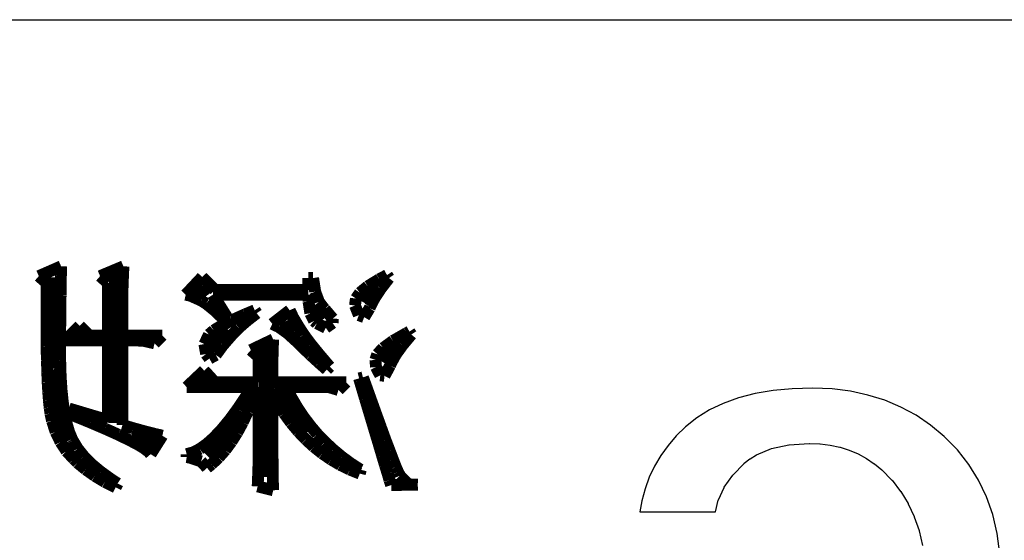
# Model space of a CAD drawing. Extents: x -19 to 391, y -43 to 244.
# Tile 10 of 33: x 7.83 to 16.26, y -32.14 to -27.68. Entities that reach past the tile are written whole.
import ezdxf

# ---------------------------------------------------------------- set-up
doc = ezdxf.new("R2010")
doc.units = 0
doc.layers.add('BOARD_GEOMETRY_SILKSCREEN_B', color=1, linetype='CONTINUOUS')

msp = doc.modelspace()

# ---------------------------------------------------------------- linework, layer by layer
at = {"layer": 'BOARD_GEOMETRY_SILKSCREEN_B'}
for points in [[(-14.05001, -27.67965), (38.450012, -27.67965), (38.450012, -38.179756)], [(16.219424, -32.253174), (16.195802, -32.080454), (16.158718, -31.918402), (16.105124, -31.764986), (16.037814, -31.621984), (15.953994, -31.487872), (15.856204, -31.364174), (15.741396, -31.24835), (15.625318, -31.151576), (15.50162, -31.067756), (15.371318, -30.997144), (15.233904, -30.93847), (15.090394, -30.894274), (14.940026, -30.861254), (14.7828, -30.84195), (14.618716, -30.834584), (14.442694, -30.84068), (14.277594, -30.856174), (14.124686, -30.882082), (13.981684, -30.91815), (13.851382, -30.965648), (13.73251, -31.021782), (13.624814, -31.088584), (13.527278, -31.165546), (13.449046, -31.24327), (13.378688, -31.326074), (13.316712, -31.41218), (13.26261, -31.50235), (13.218414, -31.597346), (13.182092, -31.69666), (13.154406, -31.799784), (13.136626, -31.893256), (13.784326, -31.893256), (13.809218, -31.79445), (13.80998, -31.792164), (13.85951, -31.686246), (13.860526, -31.68396), (13.933424, -31.581852), (13.93444, -31.580074), (14.029182, -31.48076), (14.030198, -31.478982), (14.079728, -31.440882), (14.080744, -31.440374), (14.135608, -31.405576), (14.137386, -31.405068), (14.263624, -31.352744), (14.26591, -31.351474), (14.414246, -31.320486), (14.416024, -31.319978), (14.587474, -31.309564), (14.588744, -31.309564), (14.679422, -31.313374), (14.680692, -31.313374), (14.766544, -31.323788), (14.767814, -31.323788), (14.85011, -31.342076), (14.851126, -31.342076), (14.929104, -31.36646), (14.930374, -31.366968), (15.005812, -31.398972), (15.006574, -31.398972), (15.076932, -31.437072), (15.077694, -31.43758), (15.144496, -31.482284), (15.145512, -31.4833), (15.207996, -31.53537), (15.209012, -31.535878), (15.295118, -31.62427), (15.296134, -31.624778), (15.370302, -31.719774), (15.371318, -31.72079), (15.434818, -31.824168), (15.435326, -31.825184), (15.486126, -31.935674), (15.486634, -31.936944), (15.527274, -32.055562), (15.527782, -32.056578), (15.555976, -32.18307)]]:
    msp.add_lwpolyline(points, dxfattribs=at)
for points, const_width in [([(8.18388, -29.792168), (7.992364, -29.875988)], 0.1016), ([(8.181594, -29.87167), (8.18388, -29.792168)], 0.1016), ([(8.716772, -29.792168), (8.516874, -29.875988)], 0.1016), ([(8.711692, -29.911294), (8.716772, -29.792168)], 0.1016), ([(7.992364, -29.875988), (8.058912, -29.934154)], 0.1016), ([(8.121904, -29.886656), (8.099298, -30.668468)], 0.127), ([(8.179308, -29.955998), (8.181594, -29.87167)], 0.1016), ([(8.516874, -29.875988), (8.583676, -29.934154)], 0.1016), ([(8.659114, -29.859986), (8.6233, -31.133288)], 0.127), ([(9.391396, -29.883862), (9.249664, -30.034992)], 0.1016), ([(9.4996, -29.99359), (9.391396, -29.883862)], 0.1016), ([(10.973308, -29.867352), (10.907014, -29.902658)], 0.1016), ([(10.990326, -29.892498), (10.973308, -29.867352)], 0.1016), ([(8.058912, -29.934154), (8.057896, -30.080966)], 0.1016), ([(8.1788, -30.04439), (8.179308, -29.955998)], 0.1016), ([(8.583676, -29.934154), (8.583676, -30.38475)], 0.1016), ([(8.70839, -30.005782), (8.711692, -29.911294)], 0.1016), ([(9.386316, -29.962856), (9.439402, -30.03677)], 0.127), ([(10.340594, -29.892498), (10.299192, -29.892498)], 0.1016), ([(10.299192, -29.892498), (10.299192, -29.99359)], 0.1016), ([(10.358374, -30.009084), (10.340594, -29.892498)], 0.1016), ([(10.808208, -29.963364), (10.741406, -30.018482)], 0.1016), ([(10.84834, -29.985462), (10.776712, -30.103572)], 0.127), ([(10.907014, -29.902658), (10.808208, -29.963364)], 0.1016), ([(10.920476, -29.982668), (10.990326, -29.892498)], 0.1016), ([(8.17753, -30.137862), (8.1788, -30.04439)], 0.1016), ([(8.70839, -30.38475), (8.70839, -30.005782)], 0.1016), ([(9.249664, -30.034992), (9.289288, -30.043374)], 0.1016), ([(9.289288, -30.043374), (9.383014, -30.085284)], 0.1016), ([(9.607804, -30.23489), (9.48309, -30.034992)], 0.1016), ([(9.48309, -30.034992), (10.299192, -30.034992)], 0.1016), ([(10.299192, -29.99359), (9.4996, -29.99359)], 0.1016), ([(10.299192, -30.034992), (10.301224, -30.093158)], 0.1016), ([(10.390632, -30.09646), (10.358374, -30.009084)], 0.1016), ([(10.741406, -30.018482), (10.707116, -30.068266)], 0.1016), ([(10.866374, -30.064964), (10.920476, -29.982668)], 0.1016), ([(8.057896, -30.080966), (8.057896, -30.359096)], 0.1016), ([(8.176514, -30.236668), (8.17753, -30.137862)], 0.1016), ([(9.383014, -30.085284), (9.42467, -30.111192)], 0.1016), ([(9.42467, -30.111192), (9.496298, -30.169358)], 0.1016), ([(10.301224, -30.093158), (10.316718, -30.19425)], 0.1016), ([(10.367518, -30.127194), (10.436606, -30.239462)], 0.127), ([(10.436098, -30.155896), (10.390632, -30.09646)], 0.1016), ([(10.707116, -30.068266), (10.698988, -30.127702)], 0.1016), ([(10.698988, -30.127702), (10.732008, -30.209998)], 0.1016), ([(10.823702, -30.151578), (10.829036, -30.137862)], 0.1016), ([(10.829036, -30.137862), (10.866374, -30.064964)], 0.1016), ([(9.496298, -30.169358), (9.582912, -30.251654)], 0.1016), ([(9.758934, -30.202886), (9.645396, -30.253686)], 0.1016), ([(9.840976, -30.168596), (9.758934, -30.202886)], 0.1016), ([(9.777476, -30.255464), (9.85774, -30.193488)], 0.1016), ([(9.85774, -30.193488), (9.840976, -30.168596)], 0.1016), ([(10.140696, -30.168596), (9.99109, -30.285182)], 0.1016), ([(10.169906, -30.230572), (10.140696, -30.168596)], 0.1016), ([(10.316718, -30.19425), (10.348976, -30.259782)], 0.1016), ([(10.44067, -30.15996), (10.436098, -30.155896)], 0.1016), ([(10.508996, -30.23997), (10.44067, -30.15996)], 0.1016), ([(10.732008, -30.209998), (10.777982, -30.22727)], 0.1016), ([(10.777982, -30.22727), (10.823702, -30.151578)], 0.1016), ([(8.175498, -30.341062), (8.176514, -30.236668)], 0.1016), ([(8.342122, -30.301692), (8.2169, -30.426152)], 0.1016), ([(8.425434, -30.38475), (8.342122, -30.301692)], 0.1016), ([(9.601962, -30.321758), (9.476232, -30.440884), (9.45388, -30.50667)], 0.127), ([(9.555988, -30.300168), (9.490202, -30.341062)], 0.1016), ([(9.645396, -30.253686), (9.555988, -30.300168)], 0.1016), ([(9.582912, -30.251654), (9.607804, -30.23489)], 0.1016), ([(9.704578, -30.318964), (9.777476, -30.255464)], 0.1016), ([(9.99109, -30.285182), (10.046208, -30.31109)], 0.1016), ([(10.11682, -30.255972), (10.17143, -30.359096)], 0.127), ([(10.2108, -30.299152), (10.169906, -30.230572)], 0.1016), ([(10.259568, -30.375352), (10.2108, -30.299152)], 0.1016), ([(10.348976, -30.259782), (10.37209, -30.280356)], 0.1016), ([(10.37209, -30.280356), (10.448798, -30.318202)], 0.1016), ([(10.448798, -30.318202), (10.507218, -30.2768)], 0.1016), ([(10.507218, -30.2768), (10.508996, -30.23997)], 0.1016), ([(8.057896, -30.359096), (8.058912, -30.48127)], 0.1016), ([(8.175498, -30.601158), (8.175498, -30.341062)], 0.1016), ([(8.583676, -30.38475), (8.425434, -30.38475)], 0.1016), ([(9.05002, -30.38475), (8.70839, -30.38475)], 0.1016), ([(8.983218, -30.451552), (9.05002, -30.38475)], 0.1016), ([(9.449308, -30.376368), (9.410192, -30.457902)], 0.1016), ([(9.490202, -30.341062), (9.449308, -30.376368)], 0.1016), ([(9.568434, -30.468062), (9.641078, -30.38475)], 0.1016), ([(9.641078, -30.38475), (9.704578, -30.318964)], 0.1016), ([(10.046208, -30.31109), (10.1219, -30.365192)], 0.1016), ([(10.1219, -30.365192), (10.207498, -30.44317)], 0.1016), ([(10.32002, -30.456886), (10.259568, -30.375352)], 0.1016), ([(11.141202, -30.363668), (11.024616, -30.43047)], 0.1016), ([(11.106912, -30.466284), (11.181842, -30.376368)], 0.1016), ([(11.165078, -30.351476), (11.141202, -30.363668)], 0.1016), ([(11.181842, -30.376368), (11.165078, -30.351476)], 0.1016), ([(8.2169, -30.426152), (8.583676, -30.426152)], 0.1016), ([(8.583676, -30.426152), (8.583676, -31.109158)], 0.1016), ([(8.70839, -31.151068), (8.70839, -30.426152)], 0.1016), ([(8.70839, -30.426152), (8.816594, -30.426152)], 0.1016), ([(8.816594, -30.426152), (8.891778, -30.43047)], 0.1016), ([(8.891778, -30.43047), (8.983218, -30.451552)], 0.1016), ([(9.410192, -30.457902), (9.42467, -30.542992)], 0.1016), ([(9.516364, -30.539182), (9.568434, -30.468062)], 0.1016), ([(9.999218, -30.41777), (9.807702, -30.509464)], 0.1016), ([(9.9949, -30.492192), (9.999218, -30.41777)], 0.1016), ([(10.207498, -30.44317), (10.245598, -30.48127)], 0.1016), ([(10.390632, -30.543754), (10.32002, -30.456886)], 0.1016), ([(11.024616, -30.43047), (10.940288, -30.492192)], 0.1016), ([(11.048492, -30.547056), (11.106912, -30.466284)], 0.1016), ([(8.058912, -30.48127), (8.061706, -30.5943)], 0.1016), ([(9.42467, -30.542992), (9.452864, -30.5816)], 0.1016), ([(9.452864, -30.5816), (9.507982, -30.551374)], 0.1016), ([(9.507982, -30.551374), (9.516364, -30.539182)], 0.1016), ([(9.807702, -30.509464), (9.873996, -30.568392)], 0.1016), ([(9.938004, -30.498796), (9.949434, -31.595568)], 0.127), ([(9.993122, -30.583886), (9.9949, -30.492192)], 0.1016), ([(10.245598, -30.48127), (10.318496, -30.551374)], 0.1016), ([(10.318496, -30.551374), (10.389616, -30.616652)], 0.1016), ([(10.470896, -30.637988), (10.390632, -30.543754)], 0.1016), ([(10.889996, -30.54477), (10.87374, -30.593284)], 0.1016), ([(10.940288, -30.492192), (10.889996, -30.54477)], 0.1016), ([(11.019028, -30.496764), (10.94994, -30.6197)], 0.127), ([(11.009122, -30.619192), (11.048492, -30.547056)], 0.1016), ([(8.061706, -30.5943), (8.065008, -30.69717)], 0.1016), ([(8.179308, -30.73146), (8.175498, -30.601158)], 0.1016), ([(9.873996, -30.568392), (9.873996, -30.7848)], 0.1016), ([(9.99109, -30.690566), (9.993122, -30.583886)], 0.1016), ([(10.389616, -30.616652), (10.457434, -30.676596)], 0.1016), ([(10.482326, -30.651196), (10.470896, -30.637988)], 0.1016), ([(10.87374, -30.593284), (10.879074, -30.654498)], 0.1016), ([(10.951718, -30.729682), (10.998708, -30.643068)], 0.1016), ([(10.998708, -30.643068), (11.009122, -30.619192)], 0.1016), ([(8.065008, -30.69717), (8.06831, -30.788356)], 0.1016), ([(8.116316, -30.674056), (8.238236, -31.274258)], 0.127), ([(9.407906, -30.68447), (9.2583, -30.826202)], 0.1016), ([(9.4996, -30.7848), (9.407906, -30.68447)], 0.1016), ([(9.99109, -30.7848), (9.99109, -30.690566)], 0.1016), ([(10.457434, -30.676596), (10.482326, -30.651196)], 0.1016), ([(10.879074, -30.654498), (10.915396, -30.725872)], 0.1016), ([(10.915396, -30.725872), (10.951718, -30.729682)], 0.1016), ([(8.06831, -30.788356), (8.07339, -30.86989)], 0.1016), ([(8.186928, -30.850078), (8.179308, -30.73146)], 0.1016), ([(9.426194, -30.773878), (9.386316, -30.780482)], 0.127), ([(9.873996, -30.7848), (9.4996, -30.7848)], 0.1016), ([(10.623804, -30.7848), (9.99109, -30.7848)], 0.1016), ([(10.029698, -30.825694), (10.277602, -31.219394)], 0.127), ([(10.557002, -30.851094), (10.623804, -30.7848)], 0.1016), ([(10.767314, -30.743398), (10.73404, -30.75178)], 0.1016), ([(10.73404, -30.75178), (10.73912, -30.76956)], 0.1016), ([(10.73912, -30.76956), (10.785602, -30.926786)], 0.1016), ([(10.824464, -30.902656), (10.767314, -30.743398)], 0.1016), ([(8.07339, -30.86989), (8.078724, -30.941772)], 0.1016), ([(8.198104, -30.958282), (8.186928, -30.850078)], 0.1016), ([(9.2583, -30.826202), (9.816084, -30.826202)], 0.1016), ([(9.816084, -30.826202), (9.768078, -30.903164)], 0.1016), ([(9.821164, -30.934152), (9.85774, -30.826202)], 0.1016), ([(9.85774, -30.826202), (9.873996, -30.826202)], 0.1016), ([(9.873996, -30.826202), (9.873996, -31.384494)], 0.1016), ([(9.99109, -31.174182), (9.99109, -30.884368)], 0.1016), ([(9.99109, -30.884368), (10.037826, -30.966664)], 0.1016), ([(10.154412, -30.914594), (10.107676, -30.826202)], 0.1016), ([(10.107676, -30.826202), (10.473944, -30.826202)], 0.1016), ([(10.473944, -30.826202), (10.557002, -30.851094)], 0.1016), ([(8.078724, -30.941772), (8.085074, -31.00197)], 0.1016), ([(8.21309, -31.054294), (8.198104, -30.958282)], 0.1016), ([(9.768078, -30.903164), (9.695434, -31.011368)], 0.1016), ([(9.781794, -31.035498), (9.821164, -30.934152)], 0.1016), ([(10.037826, -30.966664), (10.092944, -31.051754)], 0.1016), ([(10.204196, -30.998668), (10.154412, -30.914594)], 0.1016), ([(10.785602, -30.926786), (10.828782, -31.070296)], 0.1016), ([(10.875518, -31.04515), (10.824464, -30.902656)], 0.1016), ([(8.085074, -31.00197), (8.092186, -31.05277)], 0.1016), ([(8.092186, -31.05277), (8.100568, -31.092902)], 0.1016), ([(8.230616, -31.138368), (8.21309, -31.054294)], 0.1016), ([(8.250428, -31.00959), (8.2423, -31.050992)], 0.1016), ([(8.2423, -31.050992), (8.283702, -31.067756)], 0.1016), ([(8.583676, -31.109158), (8.250428, -31.00959)], 0.1016), ([(8.283702, -31.067756), (8.43153, -31.127954)], 0.1016), ([(9.695434, -31.011368), (9.625584, -31.106872)], 0.1016), ([(9.738106, -31.12897), (9.781794, -31.035498)], 0.1016), ([(10.092944, -31.051754), (10.151364, -31.132272)], 0.1016), ([(10.258298, -31.080202), (10.204196, -30.998668)], 0.1016), ([(10.921238, -31.171388), (10.875518, -31.04515)], 0.1016), ([(8.100568, -31.092902), (8.105394, -31.115254)], 0.1016), ([(8.105394, -31.115254), (8.13689, -31.211266)], 0.1016), ([(8.252206, -31.211266), (8.230616, -31.138368)], 0.1016), ([(8.43153, -31.127954), (8.560308, -31.183072)], 0.1016), ([(8.800084, -31.177992), (8.70839, -31.151068)], 0.1016), ([(9.712706, -31.084266), (9.416796, -31.397956)], 0.127), ([(9.625584, -31.106872), (9.55802, -31.188152)], 0.1016), ([(9.691116, -31.215584), (9.738106, -31.12897)], 0.1016), ([(10.151364, -31.132272), (10.213594, -31.206186)], 0.1016), ([(10.315702, -31.156402), (10.258298, -31.080202)], 0.1016), ([(10.828782, -31.070296), (10.867136, -31.198058)], 0.1016), ([(8.13689, -31.211266), (8.1788, -31.297372)], 0.1016), ([(8.277606, -31.272988), (8.252206, -31.211266)], 0.1016), ([(8.560308, -31.183072), (8.670798, -31.232856)], 0.1016), ([(8.670798, -31.232856), (8.763508, -31.278068)], 0.1016), ([(8.965692, -31.304484), (8.784336, -31.23819)], 0.127), ([(8.89381, -31.204154), (8.800084, -31.177992)], 0.1016), ([(8.988298, -31.228284), (8.89381, -31.204154)], 0.1016), ([(9.05002, -31.242254), (8.988298, -31.228284)], 0.1016), ([(9.55802, -31.188152), (9.492996, -31.257494)], 0.1016), ([(9.641078, -31.294578), (9.691116, -31.215584)], 0.1016), ([(9.992106, -31.296356), (9.99109, -31.174182)], 0.1016), ([(10.213594, -31.206186), (10.278364, -31.274766)], 0.1016), ([(10.37717, -31.2293), (10.315702, -31.156402)], 0.1016), ([(10.442702, -31.296356), (10.37717, -31.2293)], 0.1016), ([(10.867136, -31.198058), (10.90168, -31.312866)], 0.1016), ([(10.960608, -31.280354), (10.921238, -31.171388)], 0.1016), ([(8.1788, -31.297372), (8.2296, -31.375096)], 0.1016), ([(8.283702, -31.284164), (8.277606, -31.272988)], 0.1016), ([(8.325104, -31.352998), (8.283702, -31.284164)], 0.1016), ([(8.763508, -31.278068), (8.837676, -31.316168)], 0.1016), ([(8.837676, -31.316168), (8.892794, -31.349696)], 0.1016), ([(8.949944, -31.40075), (9.05002, -31.242254)], 0.1016), ([(9.43102, -31.313374), (9.370568, -31.3563)], 0.1016), ([(9.492996, -31.257494), (9.43102, -31.313374)], 0.1016), ([(9.588246, -31.36646), (9.641078, -31.294578)], 0.1016), ([(9.993122, -31.404052), (9.992106, -31.296356)], 0.1016), ([(10.278364, -31.274766), (10.346944, -31.33725)], 0.1016), ([(10.511536, -31.360872), (10.442702, -31.296356)], 0.1016), ([(10.90168, -31.312866), (10.931398, -31.413196)], 0.1016), ([(10.996168, -31.373064), (10.960608, -31.280354)], 0.1016), ([(8.2296, -31.375096), (8.292084, -31.442152)], 0.1016), ([(8.378444, -31.4198), (8.325104, -31.352998)], 0.1016), ([(8.892794, -31.349696), (8.930386, -31.37789)], 0.1016), ([(8.930386, -31.37789), (8.949944, -31.40075)], 0.1016), ([(9.313164, -31.385256), (9.2583, -31.40075)], 0.1016), ([(9.2583, -31.40075), (9.2583, -31.425896)], 0.1016), ([(9.370568, -31.3563), (9.313164, -31.385256)], 0.1016), ([(9.531604, -31.42996), (9.588246, -31.36646)], 0.1016), ([(9.873996, -31.384494), (9.873488, -31.477966)], 0.1016), ([(9.994138, -31.49727), (9.993122, -31.404052)], 0.1016), ([(10.346944, -31.33725), (10.418826, -31.394654)], 0.1016), ([(10.418826, -31.394654), (10.494772, -31.44647)], 0.1016), ([(10.584434, -31.421578), (10.511536, -31.360872)], 0.1016), ([(11.025378, -31.45028), (10.996168, -31.373064)], 0.1016), ([(8.292084, -31.442152), (8.323326, -31.473902)], 0.1016), ([(8.323326, -31.473902), (8.394192, -31.532068)], 0.1016), ([(8.443976, -31.486094), (8.378444, -31.4198)], 0.1016), ([(8.521192, -31.550356), (8.443976, -31.486094)], 0.1016), ([(9.2583, -31.425896), (9.284208, -31.42996)], 0.1016), ([(9.284208, -31.42996), (9.380982, -31.461964)], 0.1016), ([(9.380982, -31.461964), (9.432798, -31.51759)], 0.1016), ([(9.432798, -31.51759), (9.471406, -31.486856)], 0.1016), ([(9.471406, -31.486856), (9.531604, -31.42996)], 0.1016), ([(9.873488, -31.477966), (9.870186, -31.575756)], 0.1016), ([(10.494772, -31.44647), (10.572496, -31.492698)], 0.1016), ([(10.66038, -31.477966), (10.584434, -31.421578)], 0.1016), ([(10.74039, -31.529782), (10.66038, -31.477966)], 0.1016), ([(10.931398, -31.413196), (10.956798, -31.498286)], 0.1016), ([(11.049, -31.510986), (11.025378, -31.45028)], 0.1016), ([(8.394192, -31.532068), (8.47217, -31.587186)], 0.1016), ([(8.609584, -31.613856), (8.521192, -31.550356)], 0.1016), ([(9.9949, -31.576772), (9.994138, -31.49727)], 0.1016), ([(10.572496, -31.492698), (10.655046, -31.533084)], 0.1016), ([(10.655046, -31.533084), (10.74039, -31.567374)], 0.1016), ([(10.748772, -31.5341), (10.74039, -31.529782)], 0.1016), ([(10.74039, -31.567374), (10.748772, -31.5341)], 0.1016), ([(10.956798, -31.498286), (10.978642, -31.567882)], 0.1016), ([(10.978642, -31.567882), (10.994898, -31.62427)], 0.1016), ([(11.067796, -31.55315), (11.049, -31.510986)], 0.1016), ([(11.081766, -31.580074), (11.067796, -31.55315)], 0.1016), ([(8.47217, -31.587186), (8.557514, -31.638494)], 0.1016), ([(8.557514, -31.638494), (8.650224, -31.684976)], 0.1016), ([(8.666988, -31.651702), (8.609584, -31.613856)], 0.1016), ([(8.650224, -31.684976), (8.666988, -31.651702)], 0.1016), ([(9.870186, -31.575756), (9.866122, -31.676594)], 0.1016), ([(9.99617, -31.641288), (9.9949, -31.576772)], 0.1016), ([(9.998202, -31.691072), (9.99617, -31.641288)], 0.1016), ([(10.994898, -31.62427), (11.008868, -31.665672)], 0.1016), ([(11.083798, -31.5849), (11.081766, -31.580074)], 0.1016), ([(11.15441, -31.657798), (11.083798, -31.5849)], 0.1016), ([(11.166602, -31.659576), (11.15441, -31.657798)], 0.1016), ([(9.866122, -31.676594), (9.999218, -31.709868)], 0.1016), ([(9.999218, -31.709868), (9.998202, -31.691072)], 0.1016), ([(11.008868, -31.665672), (11.236706, -31.661354)], 0.1016), ([(11.236706, -31.661354), (11.166602, -31.659576)], 0.1016)]:
    msp.add_lwpolyline(points, dxfattribs=dict(at, const_width=const_width))

doc.saveas('drawing.dxf')
